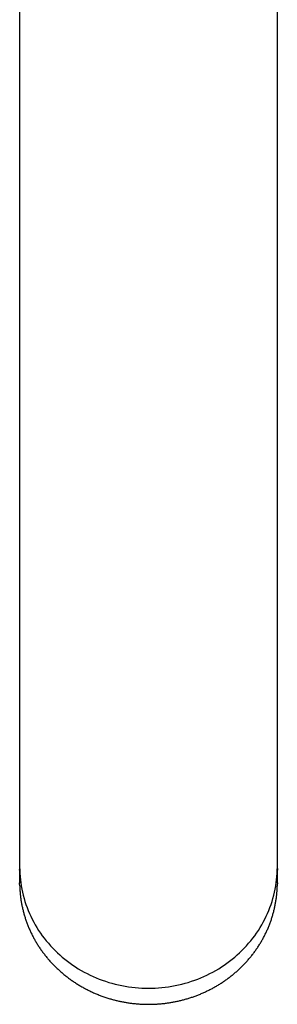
# Model space of a CAD drawing. Header units: millimetres. Extents: x 8 to 668, y 12 to 644.
# Tile 2 of 15: x 311 to 335, y 149 to 241. Entities that reach past the tile are written whole.
import ezdxf

# ---------------------------------------------------------------- set-up
doc = ezdxf.new("R2010")
doc.units = ezdxf.units.MM

msp = doc.modelspace()

# ---------------------------------------------------------------- linework, layer by layer
at = {"color": 7, "linetype": 'Continuous', "lineweight": 30}
for p, q in [((311.012, 282.296), (311.012, 184.296)), ((335.012, 184.296), (335.012, 282.296)), ((311.012, 184.296), (311.012, 162.683)), ((335.012, 162.683), (335.012, 184.296)), ((311.012, 162.683), (311.012, 161.999)), ((335.012, 161.999), (335.012, 162.683)), ((311.012, 161.691), (311.013, 161.845)), ((311.012, 161.691), (311.012, 160.529)), ((335.012, 160.529), (335.012, 161.691))]:
    msp.add_line(p, q, dxfattribs=at)
at = {"color": 7, "linetype": 'Continuous', "lineweight": 30, "flags": 128}
for points in [[(311.012, 161.999), (311.016, 161.704), (311.028, 161.409), (311.049, 161.114), (311.078, 160.82), (311.115, 160.527), (311.16, 160.235), (311.213, 159.944), (311.274, 159.655), (311.343, 159.367), (311.421, 159.081), (311.506, 158.797), (311.599, 158.515), (311.7, 158.235), (311.809, 157.958), (311.925, 157.684), (312.049, 157.413), (312.181, 157.145), (312.32, 156.88), (312.466, 156.619), (312.62, 156.361), (312.78, 156.107), (312.948, 155.858), (313.122, 155.612), (313.304, 155.371), (313.492, 155.135), (313.686, 154.903), (313.887, 154.676), (314.094, 154.454), (314.307, 154.237), (314.527, 154.026), (314.752, 153.82), (314.982, 153.619), (315.218, 153.425), (315.46, 153.236), (315.707, 153.053), (315.958, 152.876), (316.215, 152.706), (316.476, 152.542), (316.742, 152.385), (317.012, 152.234), (317.286, 152.089), (317.564, 151.952), (317.846, 151.821), (318.131, 151.698), (318.42, 151.581), (318.711, 151.472), (319.006, 151.37), (319.304, 151.275), (319.604, 151.187), (319.906, 151.107), (320.211, 151.034), (320.517, 150.969), (320.825, 150.912), (321.135, 150.862), (321.446, 150.819), (321.758, 150.785), (322.07, 150.758), (322.384, 150.738), (322.698, 150.727), (323.012, 150.723), (323.326, 150.727), (323.64, 150.738), (323.953, 150.758), (324.266, 150.785), (324.578, 150.819), (324.889, 150.862), (325.199, 150.912), (325.507, 150.969), (325.813, 151.034), (326.118, 151.107), (326.42, 151.187), (326.72, 151.275), (327.018, 151.37), (327.312, 151.472), (327.604, 151.581), (327.893, 151.698), (328.178, 151.821), (328.46, 151.952), (328.738, 152.089), (329.012, 152.234), (329.282, 152.385), (329.548, 152.542), (329.809, 152.706), (330.065, 152.876), (330.317, 153.053), (330.564, 153.236), (330.805, 153.425), (331.041, 153.619), (331.272, 153.82), (331.497, 154.026), (331.716, 154.237), (331.93, 154.454), (332.137, 154.676), (332.338, 154.903), (332.532, 155.135), (332.72, 155.371), (332.901, 155.612), (333.076, 155.858), (333.244, 156.107), (333.404, 156.361), (333.558, 156.619), (333.704, 156.88), (333.843, 157.145), (333.974, 157.413), (334.098, 157.684), (334.215, 157.958), (334.324, 158.235), (334.425, 158.515), (334.518, 158.797), (334.603, 159.081), (334.68, 159.367), (334.75, 159.655), (334.811, 159.944), (334.864, 160.235), (334.909, 160.527), (334.946, 160.82), (334.975, 161.114), (334.995, 161.409), (335.008, 161.704), (335.012, 161.999)], [(335.011, 161.844), (335.012, 161.773), (335.012, 161.691)], [(311.016, 160.236), (311.012, 160.447), (311.012, 160.529)], [(335.012, 160.529), (335.01, 160.315), (335.008, 160.231)]]:
    msp.add_lwpolyline(points, dxfattribs=at)
at = {"color": 7, "linetype": 'Continuous', "lineweight": 30}
for points, knots in [([(311.014, 161.866), (311.013, 161.859), (311.013, 161.832), (311.012, 161.788), (311.012, 161.737), (311.012, 161.706), (311.012, 161.691)], [0, 0, 0, 0, 0.125584, 0.465017, 0.756469, 1, 1, 1, 1]), ([(335.012, 161.691), (335.012, 161.706), (335.012, 161.732), (335.011, 161.767), (335.01, 161.794), (335.01, 161.811), (335.01, 161.819), (335.01, 161.821)], [0, 0, 0, 0, 0.331492, 0.597015, 0.797917, 0.945128, 1, 1, 1, 1]), ([(311.016, 160.235), (311.016, 160.224), (311.018, 160.154), (311.023, 160.028), (311.033, 159.855), (311.045, 159.682), (311.06, 159.51), (311.078, 159.338), (311.099, 159.166), (311.123, 158.994), (311.149, 158.823), (311.178, 158.652), (311.21, 158.481), (311.245, 158.311), (311.283, 158.141), (311.323, 157.972), (311.366, 157.803), (311.412, 157.635), (311.46, 157.467), (311.512, 157.301), (311.566, 157.135), (311.623, 156.969), (311.682, 156.805), (311.745, 156.641), (311.81, 156.478), (311.877, 156.316), (311.947, 156.155), (312.02, 155.995), (312.096, 155.836), (312.174, 155.678), (312.255, 155.521), (312.338, 155.366), (312.424, 155.211), (312.513, 155.058), (312.604, 154.906), (312.697, 154.755), (312.794, 154.606), (312.892, 154.458), (312.993, 154.311), (313.097, 154.166), (313.202, 154.022), (313.311, 153.88), (313.421, 153.739), (313.534, 153.6), (313.65, 153.462), (313.767, 153.326), (313.887, 153.192), (314.009, 153.06), (314.134, 152.929), (314.26, 152.8), (314.389, 152.673), (314.52, 152.547), (314.653, 152.424), (314.788, 152.302), (314.925, 152.183), (315.065, 152.065), (315.206, 151.95), (315.349, 151.836), (315.494, 151.724), (315.641, 151.615), (315.79, 151.507), (315.941, 151.402), (316.094, 151.299), (316.249, 151.198), (316.405, 151.099), (316.563, 151.003), (316.723, 150.909), (316.884, 150.817), (317.047, 150.727), (317.212, 150.64), (317.378, 150.555), (317.546, 150.473), (317.716, 150.393), (317.887, 150.315), (318.06, 150.24), (318.234, 150.167), (318.409, 150.097), (318.586, 150.03), (318.765, 149.965), (318.945, 149.902), (319.126, 149.842), (319.309, 149.785), (319.487, 149.732), (319.659, 149.683), (319.826, 149.639), (319.993, 149.597), (320.161, 149.557), (320.33, 149.519), (320.499, 149.484), (320.669, 149.451), (320.839, 149.42), (321.009, 149.392), (321.179, 149.366), (321.35, 149.343), (321.52, 149.321), (321.691, 149.302), (321.861, 149.286), (322.03, 149.272), (322.197, 149.26), (322.361, 149.25), (322.517, 149.243), (322.652, 149.239), (322.771, 149.236), (322.887, 149.234), (322.968, 149.234), (323.012, 149.234)], [0, 0, 0, 0, 0.002002, 0.011898, 0.021798, 0.0317, 0.041605, 0.051513, 0.061424, 0.071339, 0.081256, 0.091176, 0.1011, 0.111026, 0.120956, 0.130889, 0.140825, 0.150765, 0.160708, 0.170653, 0.180603, 0.190555, 0.200511, 0.210471, 0.220434, 0.2304, 0.24037, 0.250343, 0.26032, 0.2703, 0.280284, 0.290272, 0.300263, 0.310258, 0.320257, 0.33026, 0.340267, 0.350277, 0.360292, 0.37031, 0.380333, 0.390359, 0.40039, 0.410426, 0.420465, 0.43051, 0.440558, 0.450611, 0.460669, 0.470732, 0.4808, 0.490873, 0.500951, 0.511034, 0.521123, 0.531218, 0.541318, 0.551425, 0.561537, 0.571657, 0.581782, 0.591915, 0.602055, 0.612203, 0.622358, 0.632522, 0.642694, 0.652876, 0.663067, 0.673268, 0.683481, 0.693704, 0.70394, 0.714188, 0.724451, 0.734728, 0.745022, 0.755333, 0.765663, 0.776014, 0.786387, 0.796785, 0.807212, 0.816575, 0.825936, 0.835295, 0.844651, 0.854004, 0.863353, 0.872696, 0.882034, 0.891364, 0.900685, 0.909993, 0.919284, 0.928551, 0.937785, 0.946966, 0.95606, 0.96499, 0.973558, 0.981303, 0.986809, 0.99292, 1, 1, 1, 1]), ([(323.012, 149.234), (323.073, 149.234), (323.16, 149.235), (323.289, 149.237), (323.4, 149.24), (323.533, 149.245), (323.673, 149.251), (323.819, 149.259), (323.971, 149.27), (324.127, 149.283), (324.285, 149.297), (324.446, 149.315), (324.608, 149.334), (324.772, 149.356), (324.937, 149.38), (325.103, 149.407), (325.27, 149.435), (325.437, 149.467), (325.604, 149.5), (325.772, 149.537), (325.94, 149.575), (326.108, 149.616), (326.275, 149.659), (326.442, 149.705), (326.61, 149.753), (326.776, 149.804), (326.942, 149.857), (327.108, 149.912), (327.273, 149.97), (327.438, 150.03), (327.602, 150.092), (327.765, 150.157), (327.927, 150.224), (328.088, 150.294), (328.249, 150.366), (328.408, 150.44), (328.566, 150.516), (328.724, 150.595), (328.88, 150.676), (329.035, 150.759), (329.189, 150.845), (329.342, 150.933), (329.493, 151.022), (329.643, 151.115), (329.792, 151.209), (329.939, 151.305), (330.085, 151.404), (330.229, 151.504), (330.372, 151.607), (330.513, 151.712), (330.652, 151.819), (330.79, 151.928), (330.927, 152.038), (331.061, 152.151), (331.194, 152.266), (331.325, 152.383), (331.454, 152.501), (331.581, 152.622), (331.707, 152.744), (331.83, 152.868), (331.952, 152.994), (332.072, 153.121), (332.189, 153.251), (332.305, 153.382), (332.418, 153.515), (332.53, 153.649), (332.639, 153.785), (332.746, 153.923), (332.851, 154.062), (332.954, 154.202), (333.054, 154.345), (333.152, 154.488), (333.248, 154.633), (333.342, 154.78), (333.433, 154.927), (333.522, 155.077), (333.608, 155.227), (333.693, 155.379), (333.774, 155.532), (333.853, 155.686), (333.93, 155.841), (334.004, 155.998), (334.076, 156.155), (334.146, 156.314), (334.212, 156.473), (334.276, 156.634), (334.338, 156.795), (334.397, 156.958), (334.453, 157.121), (334.507, 157.285), (334.558, 157.45), (334.606, 157.616), (334.652, 157.782), (334.695, 157.949), (334.736, 158.117), (334.773, 158.285), (334.808, 158.454), (334.84, 158.624), (334.87, 158.794), (334.897, 158.964), (334.921, 159.135), (334.942, 159.306), (334.96, 159.477), (334.976, 159.649), (334.989, 159.821), (334.999, 159.994), (335.005, 160.13), (335.007, 160.208), (335.007, 160.23)], [0, 0, 0, 0, 0.009948, 0.014057, 0.020872, 0.027964, 0.035585, 0.043548, 0.05178, 0.060221, 0.068828, 0.07757, 0.086423, 0.09537, 0.104395, 0.113488, 0.12264, 0.131843, 0.141091, 0.150379, 0.159702, 0.169058, 0.178442, 0.187853, 0.197287, 0.206743, 0.216219, 0.225713, 0.235225, 0.244752, 0.254294, 0.263849, 0.273417, 0.282997, 0.292589, 0.302191, 0.311802, 0.321424, 0.331054, 0.340692, 0.350338, 0.359992, 0.369654, 0.379322, 0.388997, 0.398678, 0.408365, 0.418058, 0.427756, 0.43746, 0.447169, 0.456882, 0.466601, 0.476324, 0.486052, 0.495784, 0.505521, 0.515261, 0.525005, 0.534754, 0.544506, 0.554261, 0.564021, 0.573783, 0.583549, 0.593319, 0.603092, 0.612868, 0.622647, 0.632429, 0.642215, 0.652003, 0.661795, 0.671589, 0.681386, 0.691186, 0.700989, 0.710795, 0.720604, 0.730415, 0.740229, 0.750046, 0.759866, 0.769688, 0.779513, 0.789341, 0.799171, 0.809004, 0.81884, 0.828678, 0.838519, 0.848363, 0.85821, 0.868059, 0.877911, 0.887765, 0.897622, 0.907482, 0.917345, 0.92721, 0.937078, 0.946949, 0.956823, 0.9667, 0.976579, 0.986461, 0.996346, 1, 1, 1, 1])]:
    msp.add_open_spline(points, degree=3, knots=knots, dxfattribs=at)

doc.saveas('drawing.dxf')
